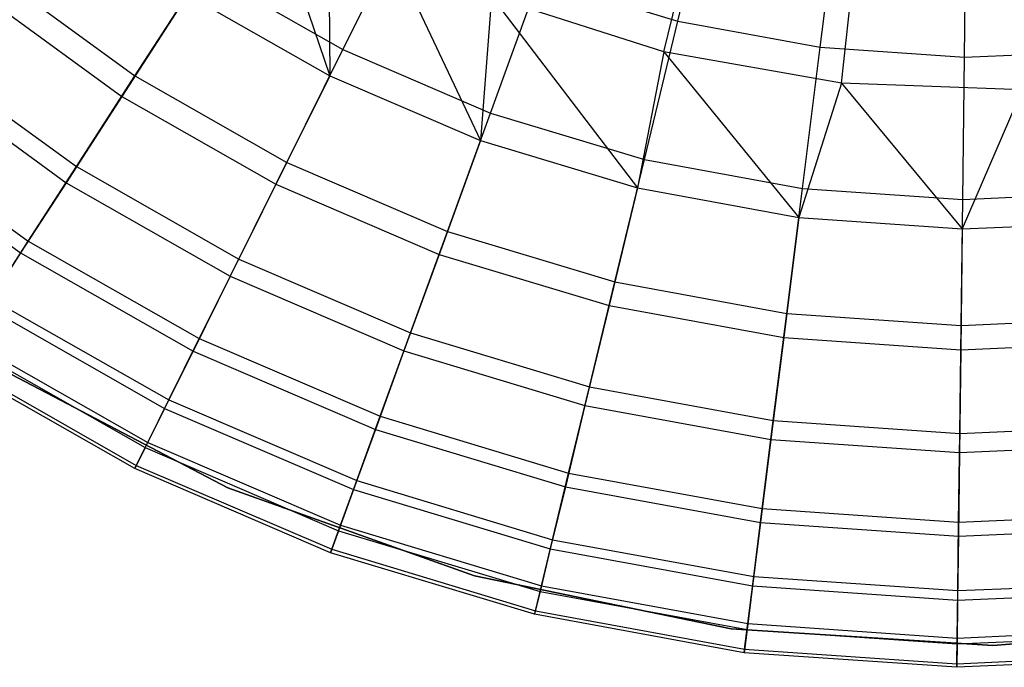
# Model space of a CAD drawing. Extents: x 3 to 49, y 3 to 103.
# Tile 19 of 101: x 24.5 to 26.08, y 23.01 to 24.04. Entities that reach past the tile are written whole.
import ezdxf

# ---------------------------------------------------------------- set-up
doc = ezdxf.new("R2010")
doc.units = 0
doc.header["$LTSCALE"] = 2.54
doc.layers.get('0').update_dxf_attribs({"linetype": 'CONTINUOUS'})

# ---------------------------------------------------------------- blocks, each defined once
blk = doc.blocks.new('HOTEL-MOOD-11782-11790_STL')
at = {"color": 0}
for p, q in [((25.5559, 24.0378, 135.2015), (25.6147, 24.2814, 135.4006)), ((25.5559, 24.0378, 135.2015), (25.6147, 24.2814, 135.4006)), ((24.8926, 24.2654, 130.4228), (25.0002, 23.9503, 130.7393)), ((24.8926, 24.2654, 130.4228), (25.0002, 23.9503, 130.7393)), ((25.7832, 23.9962, 135.2015), (25.8144, 24.2449, 135.4006)), ((25.7832, 23.9962, 135.2015), (25.8144, 24.2449, 135.4006)), ((26.0138, 23.9803, 135.2015), (26.0169, 24.231, 135.4006)), ((26.0138, 23.9803, 135.2015), (26.0169, 24.231, 135.4006)), ((24.9984, 24.2013, 130.4228), (25.0002, 23.9503, 130.7393)), ((24.9984, 24.2013, 130.4228), (25.0002, 23.9503, 130.7393)), ((25.0211, 23.9923, 134.9761), (25.1223, 24.1957, 135.2015)), ((25.0211, 23.9923, 134.9761), (25.1223, 24.1957, 135.2015)), ((25.0002, 23.9503, 130.7393), (25.0986, 24.1481, 130.4228)), ((25.0002, 23.9503, 130.7393), (25.0986, 24.1481, 130.4228)), ((25.0986, 24.1481, 130.4228), (25.2408, 23.847, 130.7393)), ((25.0986, 24.1481, 130.4228), (25.2408, 23.847, 130.7393)), ((25.5334, 23.9886, 130.4228), (25.5695, 24.1351, 130.196)), ((25.5334, 23.9886, 130.4228), (25.5695, 24.1351, 130.196)), ((24.4634, 24.1147, 134.7271), (24.689, 23.9503, 134.7271)), ((24.4634, 24.1147, 134.7271), (24.689, 23.9503, 134.7271)), ((24.689, 23.9503, 134.7271), (24.7981, 24.1192, 134.9761)), ((24.689, 23.9503, 134.7271), (24.7981, 24.1192, 134.9761)), ((24.7981, 24.1192, 134.9761), (25.0211, 23.9923, 134.9761)), ((24.7981, 24.1192, 134.9761), (25.0211, 23.9923, 134.9761)), ((25.2569, 23.8911, 134.9761), (25.3346, 24.1046, 135.2015)), ((25.2569, 23.8911, 134.9761), (25.3346, 24.1046, 135.2015)), ((25.3346, 24.1046, 135.2015), (25.5559, 24.0378, 135.2015)), ((25.3346, 24.1046, 135.2015), (25.5559, 24.0378, 135.2015)), ((24.4387, 24.0846, 131.0735), (24.6678, 23.9176, 131.0735)), ((24.4387, 24.0846, 131.0735), (24.6678, 23.9176, 131.0735)), ((24.7726, 24.0798, 130.7393), (24.6678, 23.9176, 131.0735)), ((24.7726, 24.0798, 130.7393), (24.6678, 23.9176, 131.0735)), ((24.7726, 24.0798, 130.7393), (25.0002, 23.9503, 130.7393)), ((24.7726, 24.0798, 130.7393), (25.0002, 23.9503, 130.7393)), ((25.2586, 24.0767, 130.4228), (25.2408, 23.847, 130.7393)), ((25.2586, 24.0767, 130.4228), (25.2408, 23.847, 130.7393)), ((25.5334, 23.9886, 130.4228), (25.2586, 24.0767, 130.4228)), ((25.2586, 24.0767, 130.4228), (25.4915, 23.7714, 130.7393)), ((25.2586, 24.0767, 130.4228), (25.4915, 23.7714, 130.7393)), ((25.5334, 23.9886, 130.4228), (25.2586, 24.0767, 130.4228)), ((25.8176, 23.9387, 130.4228), (25.8334, 24.0888, 130.196)), ((25.8176, 23.9387, 130.4228), (25.8334, 24.0888, 130.196)), ((25.5025, 23.8169, 134.9761), (25.5559, 24.0378, 135.2015)), ((25.5025, 23.8169, 134.9761), (25.5559, 24.0378, 135.2015)), ((25.5559, 24.0378, 135.2015), (25.7832, 23.9962, 135.2015)), ((25.5559, 24.0378, 135.2015), (25.7832, 23.9962, 135.2015)), ((25.7549, 23.7708, 134.9761), (25.7832, 23.9962, 135.2015)), ((25.7549, 23.7708, 134.9761), (25.7832, 23.9962, 135.2015)), ((25.7832, 23.9962, 135.2015), (26.0138, 23.9803, 135.2015)), ((25.7832, 23.9962, 135.2015), (26.0138, 23.9803, 135.2015)), ((24.3542, 23.9813, 134.4575), (24.5954, 23.8055, 134.4575)), ((24.3542, 23.9813, 134.4575), (24.5954, 23.8055, 134.4575)), ((24.9316, 23.8122, 134.7271), (25.0211, 23.9923, 134.9761)), ((24.9316, 23.8122, 134.7271), (25.0211, 23.9923, 134.9761)), ((25.0211, 23.9923, 134.9761), (25.2569, 23.8911, 134.9761)), ((25.0211, 23.9923, 134.9761), (25.2569, 23.8911, 134.9761)), ((25.5334, 23.9886, 130.4228), (25.4915, 23.7714, 130.7393)), ((25.5334, 23.9886, 130.4228), (25.4915, 23.7714, 130.7393)), ((25.8176, 23.9387, 130.4228), (25.5334, 23.9886, 130.4228)), ((25.5334, 23.9886, 130.4228), (25.7491, 23.7242, 130.7393)), ((25.5334, 23.9886, 130.4228), (25.7491, 23.7242, 130.7393)), ((25.8176, 23.9387, 130.4228), (25.5334, 23.9886, 130.4228)), ((26.0138, 23.9803, 135.2015), (26.2446, 23.9904, 135.2015)), ((26.0138, 23.9803, 135.2015), (26.2446, 23.9904, 135.2015)), ((26.0109, 23.7531, 134.9761), (26.0138, 23.9803, 135.2015)), ((26.0109, 23.7531, 134.9761), (26.0138, 23.9803, 135.2015)), ((24.3349, 23.9577, 131.423), (24.5789, 23.7799, 131.423)), ((24.3349, 23.9577, 131.423), (24.5789, 23.7799, 131.423)), ((24.5954, 23.8055, 134.4575), (24.689, 23.9503, 134.7271)), ((24.5954, 23.8055, 134.4575), (24.689, 23.9503, 134.7271)), ((24.689, 23.9503, 134.7271), (24.9316, 23.8122, 134.7271)), ((24.689, 23.9503, 134.7271), (24.9316, 23.8122, 134.7271)), ((25.0002, 23.9503, 130.7393), (24.9142, 23.7773, 131.0735)), ((25.0002, 23.9503, 130.7393), (24.9142, 23.7773, 131.0735)), ((25.0002, 23.9503, 130.7393), (25.2408, 23.847, 130.7393)), ((25.0002, 23.9503, 130.7393), (25.2408, 23.847, 130.7393)), ((25.8176, 23.9387, 130.4228), (25.7491, 23.7242, 130.7393)), ((25.8176, 23.9387, 130.4228), (25.7491, 23.7242, 130.7393)), ((26.1059, 23.9281, 130.4228), (25.8176, 23.9387, 130.4228)), ((25.8176, 23.9387, 130.4228), (26.0103, 23.7062, 130.7393)), ((25.8176, 23.9387, 130.4228), (26.0103, 23.7062, 130.7393)), ((26.1059, 23.9281, 130.4228), (25.8176, 23.9387, 130.4228)), ((24.6678, 23.9176, 131.0735), (24.5789, 23.7799, 131.423)), ((24.6678, 23.9176, 131.0735), (24.5789, 23.7799, 131.423)), ((24.6678, 23.9176, 131.0735), (24.9142, 23.7773, 131.0735)), ((24.6678, 23.9176, 131.0735), (24.9142, 23.7773, 131.0735)), ((26.1059, 23.9281, 130.4228), (26.0103, 23.7062, 130.7393)), ((26.1059, 23.9281, 130.4228), (26.0103, 23.7062, 130.7393)), ((25.1881, 23.7022, 134.7271), (25.2569, 23.8911, 134.9761)), ((25.1881, 23.7022, 134.7271), (25.2569, 23.8911, 134.9761)), ((25.2569, 23.8911, 134.9761), (25.5025, 23.8169, 134.9761)), ((25.2569, 23.8911, 134.9761), (25.5025, 23.8169, 134.9761)), ((24.2644, 23.8716, 134.1705), (24.5185, 23.6864, 134.1705)), ((24.2644, 23.8716, 134.1705), (24.5185, 23.6864, 134.1705)), ((24.2503, 23.8544, 131.7852), (24.5064, 23.6677, 131.7852)), ((24.2503, 23.8544, 131.7852), (24.5064, 23.6677, 131.7852)), ((25.2408, 23.847, 130.7393), (25.1747, 23.6655, 131.0735)), ((25.2408, 23.847, 130.7393), (25.1747, 23.6655, 131.0735)), ((25.2408, 23.847, 130.7393), (25.4915, 23.7714, 130.7393)), ((25.2408, 23.847, 130.7393), (25.4915, 23.7714, 130.7393)), ((24.8548, 23.6578, 134.4575), (24.9316, 23.8122, 134.7271)), ((24.8548, 23.6578, 134.4575), (24.9316, 23.8122, 134.7271)), ((24.9316, 23.8122, 134.7271), (25.1881, 23.7022, 134.7271)), ((24.9316, 23.8122, 134.7271), (25.1881, 23.7022, 134.7271)), ((25.4553, 23.6215, 134.7271), (25.5025, 23.8169, 134.9761)), ((25.4553, 23.6215, 134.7271), (25.5025, 23.8169, 134.9761)), ((25.5025, 23.8169, 134.9761), (25.7549, 23.7708, 134.9761)), ((25.5025, 23.8169, 134.9761), (25.7549, 23.7708, 134.9761)), ((24.5185, 23.6864, 134.1705), (24.5954, 23.8055, 134.4575)), ((24.5185, 23.6864, 134.1705), (24.5954, 23.8055, 134.4575)), ((24.5954, 23.8055, 134.4575), (24.8548, 23.6578, 134.4575)), ((24.5954, 23.8055, 134.4575), (24.8548, 23.6578, 134.4575)), ((24.5789, 23.7799, 131.423), (24.5064, 23.6677, 131.7852)), ((24.5789, 23.7799, 131.423), (24.5064, 23.6677, 131.7852)), ((24.5789, 23.7799, 131.423), (24.8412, 23.6305, 131.423)), ((24.5789, 23.7799, 131.423), (24.8412, 23.6305, 131.423)), ((24.9142, 23.7773, 131.0735), (24.8412, 23.6305, 131.423)), ((24.9142, 23.7773, 131.0735), (24.8412, 23.6305, 131.423)), ((24.9142, 23.7773, 131.0735), (25.1747, 23.6655, 131.0735)), ((24.9142, 23.7773, 131.0735), (25.1747, 23.6655, 131.0735)), ((25.4915, 23.7714, 130.7393), (25.4461, 23.5836, 131.0735)), ((25.4915, 23.7714, 130.7393), (25.4461, 23.5836, 131.0735)), ((25.4915, 23.7714, 130.7393), (25.7491, 23.7242, 130.7393)), ((25.4915, 23.7714, 130.7393), (25.7491, 23.7242, 130.7393)), ((25.7299, 23.5713, 134.7271), (25.7549, 23.7708, 134.9761)), ((25.7299, 23.5713, 134.7271), (25.7549, 23.7708, 134.9761)), ((25.7549, 23.7708, 134.9761), (26.0109, 23.7531, 134.9761)), ((25.7549, 23.7708, 134.9761), (26.0109, 23.7531, 134.9761)), ((26.0109, 23.7531, 134.9761), (26.2672, 23.7643, 134.9761)), ((26.0109, 23.7531, 134.9761), (26.2672, 23.7643, 134.9761)), ((26.0083, 23.5521, 134.7271), (26.0109, 23.7531, 134.9761)), ((26.0083, 23.5521, 134.7271), (26.0109, 23.7531, 134.9761)), ((25.7491, 23.7242, 130.7393), (25.725, 23.5326, 131.0735)), ((25.7491, 23.7242, 130.7393), (25.725, 23.5326, 131.0735)), ((25.7491, 23.7242, 130.7393), (26.0103, 23.7062, 130.7393)), ((25.7491, 23.7242, 130.7393), (26.0103, 23.7062, 130.7393)), ((26.0103, 23.7062, 130.7393), (26.2719, 23.7176, 130.7393)), ((26.0103, 23.7062, 130.7393), (26.2719, 23.7176, 130.7393)), ((25.129, 23.5401, 134.4575), (25.1881, 23.7022, 134.7271)), ((25.129, 23.5401, 134.4575), (25.1881, 23.7022, 134.7271)), ((25.1881, 23.7022, 134.7271), (25.4553, 23.6215, 134.7271)), ((25.1881, 23.7022, 134.7271), (25.4553, 23.6215, 134.7271)), ((26.0103, 23.7062, 130.7393), (26.0078, 23.5131, 131.0735)), ((26.0103, 23.7062, 130.7393), (26.0078, 23.5131, 131.0735)), ((24.4591, 23.5946, 133.8697), (24.5185, 23.6864, 134.1705)), ((24.4591, 23.5946, 133.8697), (24.5185, 23.6864, 134.1705)), ((24.5185, 23.6864, 134.1705), (24.7916, 23.5309, 134.1705)), ((24.5185, 23.6864, 134.1705), (24.7916, 23.5309, 134.1705)), ((24.5064, 23.6677, 131.7852), (24.451, 23.582, 132.1575)), ((24.5064, 23.6677, 131.7852), (24.451, 23.582, 132.1575)), ((24.5064, 23.6677, 131.7852), (24.7818, 23.511, 131.7852)), ((24.5064, 23.6677, 131.7852), (24.7818, 23.511, 131.7852)), ((24.7916, 23.5309, 134.1705), (24.8548, 23.6578, 134.4575)), ((24.7916, 23.5309, 134.1705), (24.8548, 23.6578, 134.4575)), ((24.8548, 23.6578, 134.4575), (25.129, 23.5401, 134.4575)), ((24.8548, 23.6578, 134.4575), (25.129, 23.5401, 134.4575)), ((25.1747, 23.6655, 131.0735), (25.1186, 23.5115, 131.423)), ((25.1747, 23.6655, 131.0735), (25.1186, 23.5115, 131.423)), ((25.1747, 23.6655, 131.0735), (25.4461, 23.5836, 131.0735)), ((25.1747, 23.6655, 131.0735), (25.4461, 23.5836, 131.0735)), ((24.8412, 23.6305, 131.423), (24.7818, 23.511, 131.7852)), ((24.8412, 23.6305, 131.423), (24.7818, 23.511, 131.7852)), ((24.8412, 23.6305, 131.423), (25.1186, 23.5115, 131.423)), ((24.8412, 23.6305, 131.423), (25.1186, 23.5115, 131.423)), ((25.4148, 23.4539, 134.4575), (25.4553, 23.6215, 134.7271)), ((25.4148, 23.4539, 134.4575), (25.4553, 23.6215, 134.7271)), ((25.4553, 23.6215, 134.7271), (25.7299, 23.5713, 134.7271)), ((25.4553, 23.6215, 134.7271), (25.7299, 23.5713, 134.7271)), ((24.4591, 23.5946, 133.8697), (24.743, 23.433, 133.8697)), ((24.4591, 23.5946, 133.8697), (24.743, 23.433, 133.8697)), ((24.451, 23.582, 132.1575), (24.7363, 23.4195, 132.1575)), ((24.451, 23.582, 132.1575), (24.7363, 23.4195, 132.1575)), ((25.4461, 23.5836, 131.0735), (25.4076, 23.4242, 131.423)), ((25.4461, 23.5836, 131.0735), (25.4076, 23.4242, 131.423)), ((25.4461, 23.5836, 131.0735), (25.725, 23.5326, 131.0735)), ((25.4461, 23.5836, 131.0735), (25.725, 23.5326, 131.0735)), ((25.7084, 23.4001, 134.4575), (25.7299, 23.5713, 134.7271)), ((25.7084, 23.4001, 134.4575), (25.7299, 23.5713, 134.7271)), ((25.7299, 23.5713, 134.7271), (26.0083, 23.5521, 134.7271)), ((25.7299, 23.5713, 134.7271), (26.0083, 23.5521, 134.7271)), ((26.0083, 23.5521, 134.7271), (26.2872, 23.5642, 134.7271)), ((26.0083, 23.5521, 134.7271), (26.2872, 23.5642, 134.7271)), ((26.0061, 23.3796, 134.4575), (26.0083, 23.5521, 134.7271)), ((26.0061, 23.3796, 134.4575), (26.0083, 23.5521, 134.7271)), ((24.4181, 23.5311, 133.5587), (24.7093, 23.3653, 133.5587)), ((24.4181, 23.5311, 133.5587), (24.7093, 23.3653, 133.5587)), ((24.743, 23.433, 133.8697), (24.7916, 23.5309, 134.1705)), ((24.743, 23.433, 133.8697), (24.7916, 23.5309, 134.1705)), ((24.7916, 23.5309, 134.1705), (25.0805, 23.4069, 134.1705)), ((24.7916, 23.5309, 134.1705), (25.0805, 23.4069, 134.1705)), ((25.0805, 23.4069, 134.1705), (25.129, 23.5401, 134.4575)), ((25.0805, 23.4069, 134.1705), (25.129, 23.5401, 134.4575)), ((25.129, 23.5401, 134.4575), (25.4148, 23.4539, 134.4575)), ((25.129, 23.5401, 134.4575), (25.4148, 23.4539, 134.4575)), ((25.725, 23.5326, 131.0735), (25.7046, 23.3699, 131.423)), ((25.725, 23.5326, 131.0735), (25.7046, 23.3699, 131.423)), ((25.725, 23.5326, 131.0735), (26.0078, 23.5131, 131.0735)), ((25.725, 23.5326, 131.0735), (26.0078, 23.5131, 131.0735)), ((26.0078, 23.5131, 131.0735), (26.2911, 23.5254, 131.0735)), ((26.0078, 23.5131, 131.0735), (26.2911, 23.5254, 131.0735)), ((24.413, 23.5232, 132.5371), (24.7051, 23.3569, 132.5371)), ((24.413, 23.5232, 132.5371), (24.7051, 23.3569, 132.5371)), ((24.7818, 23.511, 131.7852), (24.7363, 23.4195, 132.1575)), ((24.7818, 23.511, 131.7852), (24.7363, 23.4195, 132.1575)), ((24.7818, 23.511, 131.7852), (25.0729, 23.386, 131.7852)), ((24.7818, 23.511, 131.7852), (25.0729, 23.386, 131.7852)), ((25.1186, 23.5115, 131.423), (25.0729, 23.386, 131.7852)), ((25.1186, 23.5115, 131.423), (25.0729, 23.386, 131.7852)), ((25.1186, 23.5115, 131.423), (25.4076, 23.4242, 131.423)), ((25.1186, 23.5115, 131.423), (25.4076, 23.4242, 131.423)), ((26.0078, 23.5131, 131.0735), (26.0058, 23.3492, 131.423)), ((26.0078, 23.5131, 131.0735), (26.0058, 23.3492, 131.423)), ((24.3959, 23.4967, 133.2413), (24.6911, 23.3286, 133.2413)), ((24.3959, 23.4967, 133.2413), (24.6911, 23.3286, 133.2413)), ((24.6885, 23.3234, 132.9213), (24.3927, 23.4918, 132.9213)), ((24.6885, 23.3234, 132.9213), (24.3927, 23.4918, 132.9213)), ((24.8371, 23.2927, 125.5751), (24.4663, 23.4868, 125.5751)), ((24.4663, 23.4868, 125.6951), (24.8371, 23.2927, 125.6951)), ((24.8371, 23.2927, 125.5751), (24.4663, 23.4868, 125.5751)), ((24.4663, 23.4868, 125.6951), (24.8371, 23.2927, 125.6951)), ((25.3815, 23.3161, 134.1705), (25.4148, 23.4539, 134.4575)), ((25.3815, 23.3161, 134.1705), (25.4148, 23.4539, 134.4575)), ((25.4148, 23.4539, 134.4575), (25.7084, 23.4001, 134.4575)), ((25.4148, 23.4539, 134.4575), (25.7084, 23.4001, 134.4575)), ((24.7093, 23.3653, 133.5587), (24.743, 23.433, 133.8697)), ((24.7093, 23.3653, 133.5587), (24.743, 23.433, 133.8697)), ((24.743, 23.433, 133.8697), (25.0431, 23.3042, 133.8697)), ((24.743, 23.433, 133.8697), (25.0431, 23.3042, 133.8697)), ((24.7363, 23.4195, 132.1575), (24.7051, 23.3569, 132.5371)), ((24.7363, 23.4195, 132.1575), (24.7051, 23.3569, 132.5371)), ((24.7363, 23.4195, 132.1575), (25.038, 23.2901, 132.1575)), ((24.7363, 23.4195, 132.1575), (25.038, 23.2901, 132.1575)), ((25.4076, 23.4242, 131.423), (25.3763, 23.2945, 131.7852)), ((25.4076, 23.4242, 131.423), (25.3763, 23.2945, 131.7852)), ((25.4076, 23.4242, 131.423), (25.7046, 23.3699, 131.423)), ((25.4076, 23.4242, 131.423), (25.7046, 23.3699, 131.423)), ((25.0431, 23.3042, 133.8697), (25.0805, 23.4069, 134.1705)), ((25.0431, 23.3042, 133.8697), (25.0805, 23.4069, 134.1705)), ((25.0805, 23.4069, 134.1705), (25.3815, 23.3161, 134.1705)), ((25.0805, 23.4069, 134.1705), (25.3815, 23.3161, 134.1705)), ((25.6907, 23.2595, 134.1705), (25.7084, 23.4001, 134.4575)), ((25.6907, 23.2595, 134.1705), (25.7084, 23.4001, 134.4575)), ((25.7084, 23.4001, 134.4575), (26.0061, 23.3796, 134.4575)), ((25.7084, 23.4001, 134.4575), (26.0061, 23.3796, 134.4575)), ((25.0729, 23.386, 131.7852), (25.038, 23.2901, 132.1575)), ((25.0729, 23.386, 131.7852), (25.038, 23.2901, 132.1575)), ((25.0729, 23.386, 131.7852), (25.3763, 23.2945, 131.7852)), ((25.0729, 23.386, 131.7852), (25.3763, 23.2945, 131.7852)), ((26.0061, 23.3796, 134.4575), (26.3043, 23.3926, 134.4575)), ((26.0061, 23.3796, 134.4575), (26.3043, 23.3926, 134.4575)), ((25.7046, 23.3699, 131.423), (25.688, 23.2374, 131.7852)), ((25.7046, 23.3699, 131.423), (25.688, 23.2374, 131.7852)), ((25.7046, 23.3699, 131.423), (26.0058, 23.3492, 131.423)), ((25.7046, 23.3699, 131.423), (26.0058, 23.3492, 131.423)), ((26.0044, 23.2379, 134.1705), (26.0061, 23.3796, 134.4575)), ((26.0044, 23.2379, 134.1705), (26.0061, 23.3796, 134.4575)), ((24.7051, 23.3569, 132.5371), (24.6885, 23.3234, 132.9213)), ((24.7051, 23.3569, 132.5371), (24.6885, 23.3234, 132.9213)), ((24.6911, 23.3286, 133.2413), (24.7093, 23.3653, 133.5587)), ((24.6911, 23.3286, 133.2413), (24.7093, 23.3653, 133.5587)), ((24.7051, 23.3569, 132.5371), (25.014, 23.2243, 132.5371)), ((24.7051, 23.3569, 132.5371), (25.014, 23.2243, 132.5371)), ((24.7093, 23.3653, 133.5587), (25.0173, 23.2331, 133.5587)), ((24.7093, 23.3653, 133.5587), (25.0173, 23.2331, 133.5587)), ((26.0058, 23.3492, 131.423), (26.3074, 23.3623, 131.423)), ((26.0058, 23.3492, 131.423), (26.3074, 23.3623, 131.423)), ((26.0058, 23.3492, 131.423), (26.0041, 23.2157, 131.7852)), ((26.0058, 23.3492, 131.423), (26.0041, 23.2157, 131.7852)), ((24.6885, 23.3234, 132.9213), (24.6911, 23.3286, 133.2413)), ((24.6885, 23.3234, 132.9213), (24.6911, 23.3286, 133.2413)), ((25.0013, 23.1892, 132.9213), (24.6885, 23.3234, 132.9213)), ((25.0013, 23.1892, 132.9213), (24.6885, 23.3234, 132.9213)), ((24.6911, 23.3286, 133.2413), (25.0032, 23.1947, 133.2413)), ((24.6911, 23.3286, 133.2413), (25.0032, 23.1947, 133.2413)), ((25.3558, 23.2098, 133.8697), (25.3815, 23.3161, 134.1705)), ((25.3558, 23.2098, 133.8697), (25.3815, 23.3161, 134.1705)), ((25.3815, 23.3161, 134.1705), (25.6907, 23.2595, 134.1705)), ((25.3815, 23.3161, 134.1705), (25.6907, 23.2595, 134.1705)), ((25.2313, 23.152, 125.5751), (24.8371, 23.2927, 125.5751)), ((24.8371, 23.2927, 125.6951), (25.2313, 23.152, 125.6951)), ((24.8371, 23.2927, 125.5751), (24.8371, 23.2927, 125.6951)), ((25.2313, 23.152, 125.5751), (24.8371, 23.2927, 125.5751)), ((24.8371, 23.2927, 125.6951), (25.2313, 23.152, 125.6951)), ((24.8371, 23.2927, 125.5751), (24.8371, 23.2927, 125.6951)), ((25.038, 23.2901, 132.1575), (25.014, 23.2243, 132.5371)), ((25.038, 23.2901, 132.1575), (25.014, 23.2243, 132.5371)), ((25.0173, 23.2331, 133.5587), (25.0431, 23.3042, 133.8697)), ((25.0173, 23.2331, 133.5587), (25.0431, 23.3042, 133.8697)), ((25.038, 23.2901, 132.1575), (25.3523, 23.1952, 132.1575)), ((25.038, 23.2901, 132.1575), (25.3523, 23.1952, 132.1575)), ((25.0431, 23.3042, 133.8697), (25.3558, 23.2098, 133.8697)), ((25.0431, 23.3042, 133.8697), (25.3558, 23.2098, 133.8697)), ((25.3763, 23.2945, 131.7852), (25.3523, 23.1952, 132.1575)), ((25.3763, 23.2945, 131.7852), (25.3523, 23.1952, 132.1575)), ((25.3763, 23.2945, 131.7852), (25.688, 23.2374, 131.7852)), ((25.3763, 23.2945, 131.7852), (25.688, 23.2374, 131.7852)), ((25.6771, 23.151, 133.8697), (25.6907, 23.2595, 134.1705)), ((25.6771, 23.151, 133.8697), (25.6907, 23.2595, 134.1705)), ((25.6907, 23.2595, 134.1705), (26.0044, 23.2379, 134.1705)), ((25.6907, 23.2595, 134.1705), (26.0044, 23.2379, 134.1705)), ((26.0044, 23.2379, 134.1705), (26.3184, 23.2515, 134.1705)), ((26.0044, 23.2379, 134.1705), (26.3184, 23.2515, 134.1705)), ((25.0032, 23.1947, 133.2413), (25.0173, 23.2331, 133.5587)), ((25.0032, 23.1947, 133.2413), (25.0173, 23.2331, 133.5587)), ((25.0173, 23.2331, 133.5587), (25.3381, 23.1363, 133.5587)), ((25.0173, 23.2331, 133.5587), (25.3381, 23.1363, 133.5587)), ((25.688, 23.2374, 131.7852), (25.6752, 23.1361, 132.1575)), ((25.688, 23.2374, 131.7852), (25.6752, 23.1361, 132.1575)), ((25.688, 23.2374, 131.7852), (26.0041, 23.2157, 131.7852)), ((25.688, 23.2374, 131.7852), (26.0041, 23.2157, 131.7852)), ((26.003, 23.1286, 133.8697), (26.0044, 23.2379, 134.1705)), ((26.003, 23.1286, 133.8697), (26.0044, 23.2379, 134.1705)), ((26.0041, 23.2157, 131.7852), (26.3206, 23.2294, 131.7852)), ((26.0041, 23.2157, 131.7852), (26.3206, 23.2294, 131.7852)), ((25.014, 23.2243, 132.5371), (25.0013, 23.1892, 132.9213)), ((25.014, 23.2243, 132.5371), (25.0013, 23.1892, 132.9213)), ((25.014, 23.2243, 132.5371), (25.3359, 23.1272, 132.5371)), ((25.014, 23.2243, 132.5371), (25.3359, 23.1272, 132.5371)), ((26.0041, 23.2157, 131.7852), (26.0028, 23.1136, 132.1575)), ((26.0041, 23.2157, 131.7852), (26.0028, 23.1136, 132.1575)), ((25.0013, 23.1892, 132.9213), (25.0032, 23.1947, 133.2413)), ((25.0013, 23.1892, 132.9213), (25.0032, 23.1947, 133.2413)), ((25.0032, 23.1947, 133.2413), (25.3284, 23.0965, 133.2413)), ((25.0032, 23.1947, 133.2413), (25.3284, 23.0965, 133.2413)), ((25.3523, 23.1952, 132.1575), (25.3359, 23.1272, 132.5371)), ((25.3523, 23.1952, 132.1575), (25.3359, 23.1272, 132.5371)), ((25.3381, 23.1363, 133.5587), (25.3558, 23.2098, 133.8697)), ((25.3381, 23.1363, 133.5587), (25.3558, 23.2098, 133.8697)), ((25.3523, 23.1952, 132.1575), (25.6752, 23.1361, 132.1575)), ((25.3523, 23.1952, 132.1575), (25.6752, 23.1361, 132.1575)), ((25.3558, 23.2098, 133.8697), (25.6771, 23.151, 133.8697)), ((25.3558, 23.2098, 133.8697), (25.6771, 23.151, 133.8697)), ((25.3271, 23.0909, 132.9213), (25.0013, 23.1892, 132.9213)), ((25.3271, 23.0909, 132.9213), (25.0013, 23.1892, 132.9213)), ((25.6412, 23.0676, 125.5751), (25.2313, 23.152, 125.5751)), ((25.2313, 23.152, 125.6951), (25.6412, 23.0676, 125.6951)), ((25.2313, 23.152, 125.5751), (25.2313, 23.152, 125.6951)), ((25.6412, 23.0676, 125.5751), (25.2313, 23.152, 125.5751)), ((25.2313, 23.152, 125.6951), (25.6412, 23.0676, 125.6951)), ((25.2313, 23.152, 125.5751), (25.2313, 23.152, 125.6951)), ((25.6677, 23.076, 133.5587), (25.6771, 23.151, 133.8697)), ((25.6677, 23.076, 133.5587), (25.6771, 23.151, 133.8697)), ((25.6771, 23.151, 133.8697), (26.003, 23.1286, 133.8697)), ((25.6771, 23.151, 133.8697), (26.003, 23.1286, 133.8697)), ((25.3284, 23.0965, 133.2413), (25.3381, 23.1363, 133.5587)), ((25.3284, 23.0965, 133.2413), (25.3381, 23.1363, 133.5587)), ((25.3381, 23.1363, 133.5587), (25.6677, 23.076, 133.5587)), ((25.3381, 23.1363, 133.5587), (25.6677, 23.076, 133.5587)), ((25.6752, 23.1361, 132.1575), (25.6665, 23.0667, 132.5371)), ((25.6752, 23.1361, 132.1575), (25.6665, 23.0667, 132.5371)), ((25.6752, 23.1361, 132.1575), (26.0028, 23.1136, 132.1575)), ((25.6752, 23.1361, 132.1575), (26.0028, 23.1136, 132.1575)), ((26.003, 23.1286, 133.8697), (26.3293, 23.1427, 133.8697)), ((26.003, 23.1286, 133.8697), (26.3293, 23.1427, 133.8697)), ((25.3359, 23.1272, 132.5371), (25.3271, 23.0909, 132.9213)), ((25.3359, 23.1272, 132.5371), (25.3271, 23.0909, 132.9213)), ((25.3359, 23.1272, 132.5371), (25.6665, 23.0667, 132.5371)), ((25.3359, 23.1272, 132.5371), (25.6665, 23.0667, 132.5371)), ((26.002, 23.053, 133.5587), (26.003, 23.1286, 133.8697)), ((26.002, 23.053, 133.5587), (26.003, 23.1286, 133.8697)), ((26.0028, 23.1136, 132.1575), (26.3308, 23.1278, 132.1575)), ((26.0028, 23.1136, 132.1575), (26.3308, 23.1278, 132.1575)), ((26.0028, 23.1136, 132.1575), (26.0019, 23.0436, 132.5371)), ((26.0028, 23.1136, 132.1575), (26.0019, 23.0436, 132.5371)), ((25.3271, 23.0909, 132.9213), (25.3284, 23.0965, 133.2413)), ((25.3271, 23.0909, 132.9213), (25.3284, 23.0965, 133.2413)), ((25.6619, 23.0296, 132.9213), (25.3271, 23.0909, 132.9213)), ((25.6619, 23.0296, 132.9213), (25.3271, 23.0909, 132.9213)), ((25.3284, 23.0965, 133.2413), (25.6626, 23.0354, 133.2413)), ((25.3284, 23.0965, 133.2413), (25.6626, 23.0354, 133.2413)), ((25.6626, 23.0354, 133.2413), (25.6677, 23.076, 133.5587)), ((25.6626, 23.0354, 133.2413), (25.6677, 23.076, 133.5587)), ((25.6677, 23.076, 133.5587), (26.002, 23.053, 133.5587)), ((25.6677, 23.076, 133.5587), (26.002, 23.053, 133.5587)), ((26.4762, 23.0729, 125.5751), (26.0589, 23.0411, 125.5751)), ((26.0589, 23.0411, 125.6951), (26.4762, 23.0729, 125.6951)), ((26.4762, 23.0729, 125.5751), (26.0589, 23.0411, 125.5751)), ((26.0589, 23.0411, 125.6951), (26.4762, 23.0729, 125.6951)), ((26.0589, 23.0411, 125.5751), (25.6412, 23.0676, 125.5751)), ((25.6412, 23.0676, 125.6951), (26.0589, 23.0411, 125.6951)), ((25.6412, 23.0676, 125.5751), (25.6412, 23.0676, 125.6951)), ((26.0589, 23.0411, 125.5751), (25.6412, 23.0676, 125.5751)), ((25.6412, 23.0676, 125.6951), (26.0589, 23.0411, 125.6951)), ((25.6412, 23.0676, 125.5751), (25.6412, 23.0676, 125.6951)), ((25.6665, 23.0667, 132.5371), (25.6619, 23.0296, 132.9213)), ((25.6665, 23.0667, 132.5371), (25.6619, 23.0296, 132.9213)), ((25.6665, 23.0667, 132.5371), (26.0019, 23.0436, 132.5371)), ((25.6665, 23.0667, 132.5371), (26.0019, 23.0436, 132.5371)), ((26.0015, 23.012, 133.2413), (26.002, 23.053, 133.5587)), ((26.0015, 23.012, 133.2413), (26.002, 23.053, 133.5587)), ((26.0019, 23.0436, 132.5371), (26.3377, 23.0582, 132.5371)), ((26.0019, 23.0436, 132.5371), (26.3377, 23.0582, 132.5371)), ((26.002, 23.053, 133.5587), (26.3368, 23.0675, 133.5587)), ((26.002, 23.053, 133.5587), (26.3368, 23.0675, 133.5587)), ((26.0019, 23.0436, 132.5371), (26.0014, 23.0062, 132.9213)), ((26.0019, 23.0436, 132.5371), (26.0014, 23.0062, 132.9213)), ((26.0589, 23.0411, 125.5751), (26.0589, 23.0411, 125.6951)), ((26.0589, 23.0411, 125.5751), (26.0589, 23.0411, 125.6951)), ((25.6619, 23.0296, 132.9213), (25.6626, 23.0354, 133.2413)), ((25.6619, 23.0296, 132.9213), (25.6626, 23.0354, 133.2413)), ((26.0014, 23.0062, 132.9213), (25.6619, 23.0296, 132.9213)), ((26.0014, 23.0062, 132.9213), (25.6619, 23.0296, 132.9213)), ((25.6626, 23.0354, 133.2413), (26.0015, 23.012, 133.2413)), ((25.6626, 23.0354, 133.2413), (26.0015, 23.012, 133.2413)), ((26.0015, 23.012, 133.2413), (26.3409, 23.0268, 133.2413)), ((26.0015, 23.012, 133.2413), (26.3409, 23.0268, 133.2413)), ((26.3414, 23.021, 132.9213), (26.0014, 23.0062, 132.9213)), ((26.3414, 23.021, 132.9213), (26.0014, 23.0062, 132.9213)), ((26.0014, 23.0062, 132.9213), (26.0015, 23.012, 133.2413)), ((26.0014, 23.0062, 132.9213), (26.0015, 23.012, 133.2413))]:
    blk.add_line(p, q, dxfattribs=at)

msp = doc.modelspace()

# ---------------------------------------------------------------- block references
at = {"color": 0}
msp.add_blockref('HOTEL-MOOD-11782-11790_STL', (0, 0), dxfattribs=at)

doc.saveas('drawing.dxf')
